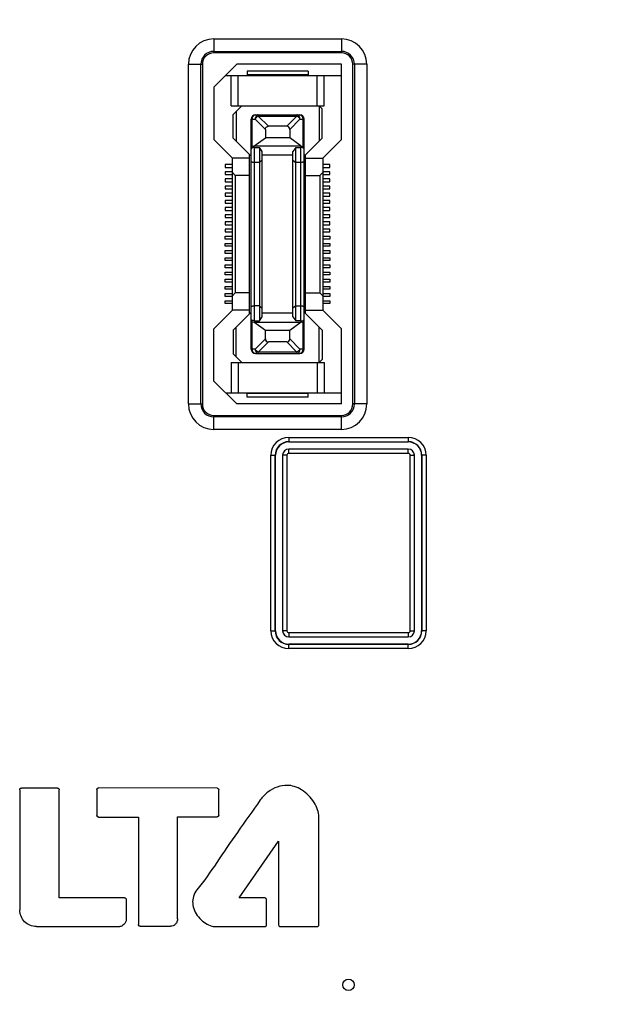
# Model space of a CAD drawing. Header units: millimetres. Extents: x 5740 to 7888, y -1457 to 417.
# Tile 112 of 120: x 7251 to 7291, y 73 to 142. Entities that reach past the tile are written whole.
import ezdxf

# ---------------------------------------------------------------- set-up
doc = ezdxf.new("R2010")
doc.units = ezdxf.units.MM
doc.header["$LTSCALE"] = 23.1
doc.header["$PDMODE"] = 3
doc.header["$PDSIZE"] = 0.31
doc.layers.get('0').update_dxf_attribs({"linetype": 'CONTINUOUS'})
doc.layers.get('Defpoints').update_dxf_attribs({"linetype": 'CONTINUOUS'})
doc.layers.add('FX23-40P-0_5SV152', color=7, linetype='CONTINUOUS')
doc.layers.add('W3_BP_4SLOT_COVER1_2211232', color=7, linetype='CONTINUOUS')
doc.styles.get("Standard").update_dxf_attribs({"font": 'arial.ttf'})
doc.dimstyles.new('DIMSTYLE_2$0', dxfattribs={"dimtxt": 2.5, "dimasz": 3, "dimexe": 0.18, "dimexo": 0.0625, "dimgap": 0.09, "dimtad": 1, "dimdec": 0, "dimdsep": 46, "dimtxsty": 'Standard', "dimblk": '_FILLED', "dimcen": 0.09, "dimadec": 0, "dimazin": 0, "dimtp": 0.01, "dimtm": 0.01, "dimtfac": 1, "dimtdec": 0, "dimtofl": 0, "dimtmove": 0, "dimatfit": 3, "dimldrblk": '_FILLED', "dimfxl": 0, "dimtolj": 1, "dimarcsym": 0})

# ---------------------------------------------------------------- blocks, each defined once
blk = doc.blocks.new('_FILLED')
at = {"color": 0, "linetype": 'ByBlock'}
blk.add_solid([(0, 0), (-1, 0.2), (-1, -0.2)], dxfattribs=at)
blk = doc.blocks.new('*D484')
at = {"color": 0, "linetype": 'Continuous', "lineweight": -2}
for p, q in [((7364.095, 203.017), (7500.495, 203.017)), ((7497.995, 198.017), (7497.995, -8.983)), ((7289.595, -13.983), (7500.495, -13.983))]:
    blk.add_line(p, q, dxfattribs=at)
at = {"layer": 'Defpoints', "color": 0, "linetype": 'Continuous'}
for p in [(7363.095, 203.017), (7288.595, -13.983), (7497.995, -13.983)]:
    blk.add_point(p, dxfattribs=at)
at = {"color": 0, "linetype": 'Continuous', "lineweight": -2, "xscale": 5, "yscale": 5, "zscale": 5}
for p, rotation in [((7497.995, 203.017), 90), ((7497.995, -13.983), 270)]:
    blk.add_blockref('_FILLED', p, dxfattribs=dict(at, rotation=rotation))
at = {"color": 0, "linetype": 'Continuous', "insert": (7491.828, 94.867), "char_height": 7.5, "attachment_point": 5, "rotation": 90}
blk.add_mtext('\\A1;217(8.54)', dxfattribs=at)

msp = doc.modelspace()

# ---------------------------------------------------------------- linework, layer by layer
at = {"layer": 'FX23-40P-0_5SV152', "color": 7}
for p, q in [((7265.995, 138.717), (7264.395, 137.117)), ((7273.295, 138.717), (7265.995, 138.717)), ((7266.72, 138.242), (7266.72, 137.992)), ((7270.97, 138.242), (7266.72, 138.242)), ((7270.97, 138.242), (7270.97, 137.992)), ((7273.295, 133.467), (7273.295, 138.717)), ((7265.22, 137.942), (7273.295, 137.942)), ((7265.595, 135.817), (7265.595, 137.942)), ((7266.095, 135.817), (7266.095, 137.942)), ((7270.97, 137.992), (7266.72, 137.992)), ((7271.595, 135.817), (7271.595, 137.942)), ((7272.095, 135.817), (7272.095, 137.942)), ((7264.395, 137.117), (7264.395, 133.467)), ((7265.595, 135.817), (7272.095, 135.817)), ((7266.345, 135.817), (7265.745, 135.217)), ((7265.945, 135.417), (7265.945, 133.367)), ((7271.745, 135.817), (7271.745, 133.367)), ((7271.745, 135.817), (7271.945, 135.617)), ((7271.945, 133.567), (7271.945, 135.617)), ((7265.745, 133.567), (7265.745, 135.217)), ((7266.995, 118.842), (7266.995, 134.892)), ((7266.995, 134.892), (7267.282, 134.892)), ((7267.082, 132.981), (7267.082, 134.892)), ((7267.995, 134.18), (7267.282, 134.892)), ((7267.295, 135.192), (7270.395, 135.192)), ((7267.495, 135.104), (7267.495, 135.192)), ((7267.495, 135.104), (7268.207, 134.392)), ((7267.495, 135.104), (7270.195, 135.104)), ((7269.482, 134.392), (7270.195, 135.104)), ((7270.407, 134.892), (7269.695, 134.18)), ((7270.195, 135.192), (7270.195, 135.104)), ((7270.407, 134.892), (7270.695, 134.892)), ((7270.607, 134.892), (7270.607, 132.981)), ((7270.695, 118.842), (7270.695, 134.892)), ((7267.995, 134.18), (7267.995, 133.592)), ((7269.482, 134.392), (7268.207, 134.392)), ((7269.695, 134.18), (7269.695, 133.592)), ((7264.395, 133.467), (7265.695, 132.167)), ((7266.995, 132.317), (7265.745, 133.567)), ((7267.195, 133.017), (7267.995, 133.592)), ((7269.695, 133.592), (7267.995, 133.592)), ((7270.495, 133.017), (7269.695, 133.592)), ((7270.695, 132.317), (7271.945, 133.567)), ((7271.995, 132.167), (7273.295, 133.467)), ((7267.195, 133.017), (7267.082, 132.981)), ((7270.495, 133.017), (7267.195, 133.017)), ((7267.245, 120.816), (7267.245, 132.918)), ((7267.245, 132.918), (7267.575, 132.918)), ((7267.575, 132.918), (7267.575, 120.816)), ((7267.775, 132.632), (7267.575, 132.918)), ((7267.775, 121.102), (7267.775, 132.632)), ((7270.115, 132.918), (7269.915, 132.632)), ((7269.915, 121.102), (7269.915, 132.632)), ((7270.115, 120.816), (7270.115, 132.918)), ((7270.115, 132.918), (7270.445, 132.918)), ((7270.445, 132.918), (7270.445, 120.816)), ((7270.495, 133.017), (7270.607, 132.981)), ((7265.695, 121.567), (7265.695, 132.167)), ((7266.895, 132.167), (7265.695, 132.167)), ((7266.895, 121.317), (7266.895, 132.417)), ((7267.775, 132.037), (7267.575, 131.867)), ((7269.915, 132.367), (7267.775, 132.367)), ((7269.915, 132.037), (7270.115, 131.867)), ((7270.795, 121.317), (7270.795, 132.417)), ((7270.795, 132.167), (7271.995, 132.167)), ((7271.995, 132.167), (7271.995, 121.567)), ((7265.195, 131.717), (7265.195, 131.517)), ((7265.695, 131.717), (7265.195, 131.717)), ((7265.195, 131.517), (7265.695, 131.517)), ((7267.575, 131.867), (7267.245, 131.867)), ((7270.445, 131.867), (7270.115, 131.867)), ((7272.495, 131.717), (7271.995, 131.717)), ((7271.995, 131.517), (7272.495, 131.517)), ((7272.495, 131.517), (7272.495, 131.717)), ((7265.195, 131.217), (7265.195, 131.017)), ((7265.695, 131.217), (7265.195, 131.217)), ((7265.195, 131.017), (7265.695, 131.017)), ((7265.195, 130.717), (7265.195, 130.517)), ((7265.695, 130.717), (7265.195, 130.717)), ((7265.895, 130.967), (7265.695, 131.167)), ((7265.895, 130.967), (7265.895, 122.767)), ((7266.895, 130.967), (7265.895, 130.967)), ((7270.795, 130.967), (7271.795, 130.967)), ((7271.795, 130.967), (7271.995, 131.167)), ((7271.795, 130.967), (7271.795, 122.767)), ((7272.495, 131.217), (7271.995, 131.217)), ((7271.995, 131.017), (7272.495, 131.017)), ((7272.495, 130.717), (7271.995, 130.717)), ((7272.495, 131.017), (7272.495, 131.217)), ((7272.495, 130.517), (7272.495, 130.717)), ((7265.195, 130.517), (7265.695, 130.517)), ((7265.195, 130.217), (7265.195, 130.017)), ((7265.695, 130.217), (7265.195, 130.217)), ((7265.195, 130.017), (7265.695, 130.017)), ((7271.995, 130.517), (7272.495, 130.517)), ((7272.495, 130.217), (7271.995, 130.217)), ((7271.995, 130.017), (7272.495, 130.017)), ((7272.495, 130.017), (7272.495, 130.217)), ((7265.195, 129.717), (7265.195, 129.517)), ((7265.695, 129.717), (7265.195, 129.717)), ((7265.195, 129.517), (7265.695, 129.517)), ((7265.195, 129.217), (7265.195, 129.017)), ((7265.695, 129.217), (7265.195, 129.217)), ((7272.495, 129.717), (7271.995, 129.717)), ((7271.995, 129.517), (7272.495, 129.517)), ((7272.495, 129.217), (7271.995, 129.217)), ((7272.495, 129.517), (7272.495, 129.717)), ((7272.495, 129.017), (7272.495, 129.217)), ((7265.195, 129.017), (7265.695, 129.017)), ((7265.195, 128.717), (7265.195, 128.517)), ((7265.695, 128.717), (7265.195, 128.717)), ((7265.195, 128.517), (7265.695, 128.517)), ((7271.995, 129.017), (7272.495, 129.017)), ((7272.495, 128.717), (7271.995, 128.717)), ((7271.995, 128.517), (7272.495, 128.517)), ((7272.495, 128.517), (7272.495, 128.717)), ((7265.195, 128.217), (7265.195, 128.017)), ((7265.695, 128.217), (7265.195, 128.217)), ((7265.195, 128.017), (7265.695, 128.017)), ((7272.495, 128.217), (7271.995, 128.217)), ((7271.995, 128.017), (7272.495, 128.017)), ((7272.495, 128.017), (7272.495, 128.217)), ((7265.195, 127.717), (7265.195, 127.517)), ((7265.695, 127.717), (7265.195, 127.717)), ((7265.195, 127.517), (7265.695, 127.517)), ((7265.195, 127.217), (7265.195, 127.017)), ((7265.695, 127.217), (7265.195, 127.217)), ((7272.495, 127.717), (7271.995, 127.717)), ((7271.995, 127.517), (7272.495, 127.517)), ((7272.495, 127.217), (7271.995, 127.217)), ((7272.495, 127.517), (7272.495, 127.717)), ((7272.495, 127.017), (7272.495, 127.217)), ((7265.195, 127.017), (7265.695, 127.017)), ((7265.195, 126.517), (7265.195, 126.717)), ((7265.195, 126.717), (7265.695, 126.717)), ((7265.695, 126.517), (7265.195, 126.517)), ((7271.995, 127.017), (7272.495, 127.017)), ((7271.995, 126.717), (7272.495, 126.717)), ((7272.495, 126.517), (7271.995, 126.517)), ((7272.495, 126.717), (7272.495, 126.517)), ((7265.195, 126.017), (7265.195, 126.217)), ((7265.195, 126.217), (7265.695, 126.217)), ((7265.695, 126.017), (7265.195, 126.017)), ((7271.995, 126.217), (7272.495, 126.217)), ((7272.495, 126.017), (7271.995, 126.017)), ((7272.495, 126.217), (7272.495, 126.017)), ((7265.195, 125.517), (7265.195, 125.717)), ((7265.195, 125.717), (7265.695, 125.717)), ((7265.695, 125.517), (7265.195, 125.517)), ((7265.195, 125.017), (7265.195, 125.217)), ((7265.195, 125.217), (7265.695, 125.217)), ((7271.995, 125.717), (7272.495, 125.717)), ((7272.495, 125.517), (7271.995, 125.517)), ((7271.995, 125.217), (7272.495, 125.217)), ((7272.495, 125.717), (7272.495, 125.517)), ((7272.495, 125.217), (7272.495, 125.017)), ((7265.695, 125.017), (7265.195, 125.017)), ((7265.195, 124.517), (7265.195, 124.717)), ((7265.195, 124.717), (7265.695, 124.717)), ((7265.695, 124.517), (7265.195, 124.517)), ((7272.495, 125.017), (7271.995, 125.017)), ((7271.995, 124.717), (7272.495, 124.717)), ((7272.495, 124.517), (7271.995, 124.517)), ((7272.495, 124.717), (7272.495, 124.517)), ((7265.195, 124.017), (7265.195, 124.217)), ((7265.195, 124.217), (7265.695, 124.217)), ((7265.695, 124.017), (7265.195, 124.017)), ((7265.195, 123.517), (7265.195, 123.717)), ((7265.195, 123.717), (7265.695, 123.717)), ((7271.995, 124.217), (7272.495, 124.217)), ((7272.495, 124.017), (7271.995, 124.017)), ((7271.995, 123.717), (7272.495, 123.717)), ((7272.495, 124.217), (7272.495, 124.017)), ((7272.495, 123.717), (7272.495, 123.517)), ((7265.695, 123.517), (7265.195, 123.517)), ((7265.195, 123.017), (7265.195, 123.217)), ((7265.195, 123.217), (7265.695, 123.217)), ((7265.695, 123.017), (7265.195, 123.017)), ((7272.495, 123.517), (7271.995, 123.517)), ((7271.995, 123.217), (7272.495, 123.217)), ((7272.495, 123.017), (7271.995, 123.017)), ((7272.495, 123.217), (7272.495, 123.017)), ((7265.195, 122.517), (7265.195, 122.717)), ((7265.195, 122.717), (7265.695, 122.717)), ((7265.695, 122.517), (7265.195, 122.517)), ((7265.895, 122.767), (7265.695, 122.567)), ((7266.895, 122.767), (7265.895, 122.767)), ((7270.795, 122.767), (7271.795, 122.767)), ((7271.795, 122.767), (7271.995, 122.567)), ((7271.995, 122.717), (7272.495, 122.717)), ((7272.495, 122.517), (7271.995, 122.517)), ((7272.495, 122.717), (7272.495, 122.517)), ((7265.195, 122.017), (7265.195, 122.217)), ((7265.195, 122.217), (7265.695, 122.217)), ((7265.695, 122.017), (7265.195, 122.017)), ((7267.575, 121.867), (7267.245, 121.867)), ((7267.575, 121.867), (7267.775, 121.697)), ((7270.115, 121.867), (7269.915, 121.697)), ((7270.115, 121.867), (7270.445, 121.867)), ((7271.995, 122.217), (7272.495, 122.217)), ((7272.495, 122.017), (7271.995, 122.017)), ((7272.495, 122.217), (7272.495, 122.017)), ((7265.695, 121.567), (7264.395, 120.267)), ((7266.895, 121.567), (7265.695, 121.567)), ((7266.995, 121.417), (7265.745, 120.167)), ((7267.575, 120.816), (7267.775, 121.102)), ((7267.775, 121.367), (7269.915, 121.367)), ((7269.915, 121.102), (7270.115, 120.816)), ((7271.945, 120.167), (7270.695, 121.417)), ((7270.795, 121.567), (7271.995, 121.567)), ((7273.295, 120.267), (7271.995, 121.567)), ((7264.395, 116.617), (7264.395, 120.267)), ((7265.945, 118.317), (7265.945, 120.367)), ((7267.082, 118.842), (7267.082, 120.753)), ((7267.082, 120.753), (7267.195, 120.717)), ((7267.195, 120.717), (7270.495, 120.717)), ((7267.995, 120.142), (7267.195, 120.717)), ((7267.245, 120.816), (7267.575, 120.816)), ((7270.495, 120.717), (7269.695, 120.142)), ((7270.445, 120.816), (7270.115, 120.816)), ((7270.495, 120.717), (7270.607, 120.753)), ((7270.607, 120.753), (7270.607, 118.842)), ((7271.745, 117.917), (7271.745, 120.367)), ((7273.295, 115.017), (7273.295, 120.267)), ((7265.745, 120.167), (7265.745, 118.517)), ((7267.995, 119.554), (7267.995, 120.142)), ((7269.695, 120.142), (7267.995, 120.142)), ((7269.695, 119.554), (7269.695, 120.142)), ((7271.945, 120.167), (7271.945, 118.117)), ((7267.282, 118.842), (7267.995, 119.554)), ((7268.207, 119.342), (7267.495, 118.63)), ((7269.482, 119.342), (7268.207, 119.342)), ((7270.195, 118.63), (7269.482, 119.342)), ((7269.695, 119.554), (7270.407, 118.842)), ((7266.345, 117.917), (7265.745, 118.517)), ((7267.282, 118.842), (7266.995, 118.842)), ((7267.295, 118.542), (7270.395, 118.542)), ((7267.495, 118.542), (7267.495, 118.63)), ((7270.195, 118.63), (7267.495, 118.63)), ((7270.195, 118.63), (7270.195, 118.542)), ((7270.695, 118.842), (7270.407, 118.842)), ((7265.595, 117.917), (7265.595, 115.792)), ((7265.595, 117.917), (7272.095, 117.917)), ((7266.095, 117.917), (7266.095, 115.792)), ((7271.595, 117.917), (7271.595, 115.792)), ((7271.745, 117.917), (7271.945, 118.117)), ((7272.095, 117.917), (7272.095, 115.792)), ((7264.395, 116.617), (7265.995, 115.017)), ((7265.22, 115.792), (7273.295, 115.792)), ((7266.72, 115.492), (7266.72, 115.742)), ((7270.97, 115.742), (7266.72, 115.742)), ((7270.97, 115.492), (7266.72, 115.492)), ((7270.97, 115.492), (7270.97, 115.742)), ((7273.295, 115.017), (7265.995, 115.017))]:
    msp.add_line(p, q, dxfattribs=at)
for centre, start, end in [((7267.295, 134.892), 90, 180), ((7270.395, 134.892), 0, 90), ((7267.295, 118.842), 180, 270), ((7270.395, 118.842), 270, 0)]:
    msp.add_arc(centre, 0.3, start, end, dxfattribs=at)
for centre, major_axis, ratio, start_param, end_param in [((7269.27, 133.968), (-0.367, -0.367), 0.57735, 2.617994, 3.665191), ((7270.445, 120.935), (0.25, 0), 0.476799, -1.570796, 0), ((7267.295, 120.822), (0.3, 0), 0.325, 3.141593, 3.926991), ((7270.395, 120.822), (0.3, 0), 0.325, -0.785398, 0), ((7268.419, 119.766), (0.367, 0.367), 0.57735, -3.665191, -2.617994), ((7269.27, 119.766), (0.367, -0.367), 0.57735, -0.523599, 0.523599)]:
    msp.add_ellipse(centre, major_axis=major_axis, ratio=ratio, start_param=start_param, end_param=end_param, dxfattribs=at)
for points, knots in [([(7267.082, 134.892), (7267.082, 134.931), (7267.092, 135.006), (7267.137, 135.104), (7267.206, 135.174), (7267.266, 135.192), (7267.295, 135.192)], [0, 0, 0, 0, 0.288005, 0.555334, 0.790507, 1, 1, 1, 1]), ([(7267.495, 135.192), (7267.466, 135.192), (7267.406, 135.174), (7267.337, 135.104), (7267.293, 135.006), (7267.282, 134.931), (7267.282, 134.892)], [0, 0, 0, 0, 0.209435, 0.444528, 0.711844, 1, 1, 1, 1]), ([(7270.407, 134.892), (7270.407, 134.931), (7270.397, 135.006), (7270.352, 135.104), (7270.283, 135.174), (7270.223, 135.192), (7270.195, 135.192)], [0, 0, 0, 0, 0.288158, 0.555474, 0.790566, 1, 1, 1, 1]), ([(7270.395, 135.192), (7270.423, 135.192), (7270.483, 135.174), (7270.552, 135.104), (7270.597, 135.006), (7270.607, 134.931), (7270.607, 134.892)], [0, 0, 0, 0, 0.209493, 0.444666, 0.711995, 1, 1, 1, 1]), ([(7267.995, 134.18), (7267.995, 134.208), (7268.002, 134.265), (7268.046, 134.34), (7268.122, 134.385), (7268.179, 134.392), (7268.207, 134.392)], [0, 0, 0, 0, 0.250372, 0.500015, 0.749649, 1, 1, 1, 1]), ([(7267.082, 132.981), (7267.07, 132.976), (7267.047, 132.968), (7267.018, 132.951), (7267, 132.933), (7266.995, 132.918), (7266.995, 132.912)], [0, 0, 0, 0, 0.344848, 0.620934, 0.832324, 1, 1, 1, 1]), ([(7267.245, 132.918), (7267.206, 132.918), (7267.139, 132.911), (7267.065, 132.885), (7267.026, 132.858), (7267.003, 132.835), (7266.995, 132.813), (7266.995, 132.799)], [0, 0, 0, 0, 0.392234, 0.673048, 0.776741, 0.862457, 1, 1, 1, 1]), ([(7270.695, 132.799), (7270.695, 132.813), (7270.686, 132.835), (7270.663, 132.858), (7270.624, 132.885), (7270.551, 132.911), (7270.483, 132.918), (7270.445, 132.918)], [0, 0, 0, 0, 0.137543, 0.223258, 0.32695, 0.607763, 1, 1, 1, 1]), ([(7270.695, 132.912), (7270.695, 132.918), (7270.689, 132.933), (7270.671, 132.951), (7270.642, 132.968), (7270.619, 132.976), (7270.607, 132.981)], [0, 0, 0, 0, 0.167676, 0.379066, 0.655152, 1, 1, 1, 1]), ([(7267.245, 131.867), (7267.212, 131.867), (7267.165, 131.87), (7267.105, 131.878), (7267.068, 131.887), (7267.037, 131.898), (7267.011, 131.91), (7266.995, 131.927), (7266.995, 131.938)], [0, 0, 0, 0, 0.360155, 0.522743, 0.665942, 0.785869, 0.880409, 1, 1, 1, 1]), ([(7270.695, 131.938), (7270.695, 131.927), (7270.678, 131.91), (7270.652, 131.898), (7270.621, 131.887), (7270.584, 131.878), (7270.524, 131.87), (7270.477, 131.867), (7270.445, 131.867)], [0, 0, 0, 0, 0.11959, 0.21413, 0.334058, 0.477257, 0.639846, 1, 1, 1, 1]), ([(7266.995, 121.796), (7266.995, 121.807), (7267.011, 121.824), (7267.037, 121.836), (7267.068, 121.847), (7267.105, 121.856), (7267.165, 121.865), (7267.212, 121.867), (7267.245, 121.867)], [0, 0, 0, 0, 0.11959, 0.21413, 0.334058, 0.477257, 0.639846, 1, 1, 1, 1]), ([(7270.445, 121.867), (7270.477, 121.867), (7270.524, 121.865), (7270.584, 121.856), (7270.621, 121.847), (7270.652, 121.836), (7270.678, 121.824), (7270.695, 121.807), (7270.695, 121.796)], [0, 0, 0, 0, 0.360155, 0.522743, 0.665942, 0.785869, 0.880409, 1, 1, 1, 1]), ([(7267.245, 120.816), (7267.206, 120.816), (7267.139, 120.823), (7267.065, 120.849), (7267.026, 120.876), (7267.004, 120.899), (7266.995, 120.921), (7266.995, 120.935)], [0, 0, 0, 0, 0.391531, 0.672575, 0.776441, 0.862293, 1, 1, 1, 1]), ([(7267.295, 118.542), (7267.266, 118.542), (7267.206, 118.56), (7267.137, 118.63), (7267.092, 118.728), (7267.082, 118.803), (7267.082, 118.842)], [0, 0, 0, 0, 0.209493, 0.444666, 0.711995, 1, 1, 1, 1]), ([(7267.282, 118.842), (7267.282, 118.803), (7267.293, 118.728), (7267.337, 118.63), (7267.406, 118.56), (7267.466, 118.542), (7267.495, 118.542)], [0, 0, 0, 0, 0.288158, 0.555474, 0.790566, 1, 1, 1, 1]), ([(7270.195, 118.542), (7270.223, 118.542), (7270.283, 118.56), (7270.352, 118.63), (7270.397, 118.728), (7270.407, 118.803), (7270.407, 118.842)], [0, 0, 0, 0, 0.209493, 0.444666, 0.711995, 1, 1, 1, 1]), ([(7270.607, 118.842), (7270.607, 118.803), (7270.597, 118.728), (7270.552, 118.63), (7270.483, 118.56), (7270.423, 118.542), (7270.395, 118.542)], [0, 0, 0, 0, 0.287992, 0.555325, 0.790504, 1, 1, 1, 1])]:
    msp.add_open_spline(points, degree=3, knots=knots, dxfattribs=at)
for points in [[(7267.282, 134.892), (7267.305, 134.937), (7267.367, 135.02), (7267.449, 135.082), (7267.495, 135.104)], [(7270.195, 135.104), (7270.24, 135.082), (7270.322, 135.02), (7270.384, 134.937), (7270.407, 134.892)], [(7267.495, 118.63), (7267.449, 118.653), (7267.367, 118.714), (7267.305, 118.797), (7267.282, 118.842)], [(7270.407, 118.842), (7270.384, 118.797), (7270.322, 118.714), (7270.24, 118.653), (7270.195, 118.63)]]:
    msp.add_open_spline(points, degree=3, dxfattribs=at)
at = {"layer": 'W3_BP_4SLOT_COVER1_2211232', "color": 7}
for p, q in [((7264.395, 140.492), (7264.395, 139.517)), ((7264.395, 140.492), (7273.295, 140.492)), ((7273.295, 140.492), (7273.295, 139.517)), ((7264.395, 139.622), (7273.295, 139.622)), ((7273.295, 139.517), (7264.395, 139.517)), ((7262.62, 115.017), (7262.62, 138.717)), ((7262.62, 138.717), (7263.595, 138.717)), ((7263.489, 115.017), (7263.489, 138.717)), ((7263.595, 138.717), (7263.595, 115.017)), ((7274.095, 115.017), (7274.095, 138.717)), ((7275.07, 138.717), (7274.095, 138.717)), ((7274.2, 138.717), (7274.2, 115.017)), ((7275.07, 138.717), (7275.07, 115.017)), ((7262.62, 115.017), (7263.595, 115.017)), ((7275.07, 115.017), (7274.095, 115.017)), ((7264.395, 113.242), (7264.395, 114.217)), ((7264.395, 114.217), (7273.295, 114.217)), ((7273.295, 114.112), (7264.395, 114.112)), ((7273.295, 113.242), (7273.295, 114.217)), ((7273.295, 113.242), (7264.395, 113.242)), ((7269.629, 112.683), (7269.629, 112.364)), ((7269.629, 112.683), (7277.96, 112.683)), ((7269.629, 112.384), (7277.96, 112.384)), ((7269.629, 112.364), (7277.96, 112.364)), ((7277.96, 112.683), (7277.96, 112.364)), ((7268.379, 99.19), (7268.379, 111.433)), ((7268.379, 111.433), (7268.698, 111.433)), ((7268.678, 99.19), (7268.678, 111.433)), ((7268.698, 99.19), (7268.698, 111.433)), ((7269.198, 111.433), (7269.198, 99.19)), ((7269.498, 111.433), (7269.198, 111.433)), ((7269.498, 111.433), (7269.498, 99.19)), ((7269.629, 111.564), (7269.629, 111.864)), ((7277.96, 111.864), (7269.629, 111.864)), ((7277.96, 111.564), (7269.629, 111.564)), ((7277.96, 111.564), (7277.96, 111.864)), ((7278.091, 99.19), (7278.091, 111.433)), ((7278.091, 111.433), (7278.391, 111.433)), ((7278.391, 99.19), (7278.391, 111.433)), ((7278.891, 111.433), (7278.891, 99.19)), ((7279.21, 111.433), (7278.891, 111.433)), ((7278.911, 111.433), (7278.911, 99.19)), ((7279.21, 111.433), (7279.21, 99.19)), ((7268.379, 99.19), (7268.698, 99.19)), ((7269.498, 99.19), (7269.198, 99.19)), ((7269.629, 99.059), (7269.629, 98.759)), ((7269.629, 99.059), (7277.96, 99.059)), ((7277.96, 99.059), (7277.96, 98.759)), ((7278.091, 99.19), (7278.391, 99.19)), ((7279.21, 99.19), (7278.891, 99.19)), ((7269.629, 98.759), (7277.96, 98.759)), ((7269.629, 97.94), (7269.629, 98.259)), ((7277.96, 98.259), (7269.629, 98.259)), ((7277.96, 97.94), (7277.96, 98.259)), ((7277.96, 98.239), (7269.629, 98.239)), ((7277.96, 97.94), (7269.629, 97.94)), ((7250.855, 88.095), (7250.855, 79.708)), ((7253.487, 88.212), (7250.972, 88.212)), ((7253.604, 80.55), (7253.604, 88.094)), ((7256.232, 88.102), (7256.232, 86.308)), ((7264.624, 88.209), (7256.348, 88.219)), ((7264.741, 86.317), (7264.741, 88.093)), ((7256.348, 86.191), (7259.138, 86.191)), ((7259.138, 86.191), (7259.139, 78.682)), ((7261.867, 86.2), (7264.624, 86.201)), ((7261.867, 79.097), (7261.867, 86.2)), ((7271.718, 78.659), (7271.718, 86.2)), ((7266.164, 80.55), (7268.918, 84.511)), ((7268.918, 84.511), (7268.919, 78.659)), ((7258.172, 80.55), (7253.604, 80.55)), ((7267.954, 80.55), (7266.164, 80.55)), ((7268.071, 78.659), (7268.071, 80.433)), ((7252.015, 78.543), (7257.836, 78.543)), ((7259.256, 78.565), (7261.369, 78.565)), ((7264.556, 78.543), (7267.954, 78.543)), ((7269.036, 78.543), (7271.601, 78.543))]:
    msp.add_line(p, q, dxfattribs=at)
msp.add_circle((7273.795, 74.484), 0.4, dxfattribs=at)
for centre, radius, start, end in [((7264.395, 138.717), 1.775, 90, 180), ((7273.295, 138.717), 1.775, 0, 90), ((7264.395, 138.717), 0.905, 90, 180), ((7264.395, 138.717), 0.8, 90, 180), ((7273.295, 138.717), 0.905, 0, 90), ((7273.295, 138.717), 0.8, 0, 90), ((7264.395, 115.017), 1.775, 180, 270), ((7264.395, 115.017), 0.905, 180, 270), ((7264.395, 115.017), 0.8, 180, 270), ((7273.295, 115.017), 1.775, 270, 0), ((7273.295, 115.017), 0.905, 270, 0), ((7273.295, 115.017), 0.8, 270, 0), ((7269.629, 111.433), 1.25, 90, 180), ((7269.629, 111.433), 0.951, 90, 180), ((7269.629, 111.433), 0.931, 90, 180), ((7277.96, 111.433), 1.25, 0, 90), ((7277.96, 111.433), 0.951, 0, 90), ((7277.96, 111.433), 0.931, 0, 90), ((7269.629, 111.433), 0.431, 90, 180), ((7269.629, 111.433), 0.131, 90, 180), ((7277.96, 111.433), 0.431, 0, 90), ((7277.96, 111.433), 0.131, 0, 90), ((7269.629, 99.19), 1.25, 180, 270), ((7269.629, 99.19), 0.951, 180, 270), ((7269.629, 99.19), 0.931, 180, 270), ((7269.629, 99.19), 0.431, 180, 270), ((7269.629, 99.19), 0.131, 180, 270), ((7277.96, 99.19), 1.25, 270, 0), ((7277.96, 99.19), 0.951, 270, 0), ((7277.96, 99.19), 0.931, 270, 0), ((7277.96, 99.19), 0.431, 270, 0), ((7277.96, 99.19), 0.131, 270, 0)]:
    msp.add_arc(centre, radius, start, end, dxfattribs=at)
for points, knots in [([(7250.855, 88.095), (7250.855, 88.114), (7250.87, 88.154), (7250.913, 88.196), (7250.953, 88.212), (7250.972, 88.212)], [0, 0, 0, 0, 0.322379, 0.676188, 1, 1, 1, 1]), ([(7253.487, 88.212), (7253.507, 88.212), (7253.548, 88.2), (7253.593, 88.155), (7253.604, 88.114), (7253.604, 88.094)], [0, 0, 0, 0, 0.326604, 0.670071, 1, 1, 1, 1]), ([(7256.232, 88.102), (7256.232, 88.122), (7256.243, 88.163), (7256.287, 88.208), (7256.328, 88.219), (7256.348, 88.219)], [0, 0, 0, 0, 0.334208, 0.668671, 1, 1, 1, 1]), ([(7264.624, 88.209), (7264.643, 88.209), (7264.683, 88.193), (7264.725, 88.151), (7264.741, 88.112), (7264.741, 88.093)], [0, 0, 0, 0, 0.323912, 0.67766, 1, 1, 1, 1]), ([(7269.517, 88.401), (7269.283, 88.401), (7268.798, 88.314), (7268.134, 87.967), (7267.783, 87.589), (7267.639, 87.379)], [0, 0, 0, 0, 0.316751, 0.65434, 1, 1, 1, 1]), ([(7271.718, 86.2), (7271.718, 86.366), (7271.653, 86.723), (7271.404, 87.233), (7271.021, 87.706), (7270.548, 88.088), (7270.038, 88.337), (7269.683, 88.401), (7269.517, 88.401)], [0, 0, 0, 0, 0.14786, 0.315871, 0.50052, 0.684911, 0.852417, 1, 1, 1, 1]), ([(7267.639, 87.379), (7267.114, 86.62), (7266.062, 85.191), (7264.639, 83.071), (7263.719, 81.718), (7263.217, 81.119)], [0, 0, 0, 0, 0.361331, 0.694078, 1, 1, 1, 1]), ([(7256.348, 86.191), (7256.328, 86.191), (7256.288, 86.202), (7256.243, 86.246), (7256.232, 86.288), (7256.232, 86.308)], [0, 0, 0, 0, 0.33003, 0.665021, 1, 1, 1, 1]), ([(7264.707, 86.235), (7264.7, 86.228), (7264.683, 86.215), (7264.654, 86.204), (7264.634, 86.201), (7264.624, 86.201)], [0, 0, 0, 0, 0.334729, 0.67626, 1, 1, 1, 1]), ([(7264.741, 86.317), (7264.741, 86.307), (7264.738, 86.287), (7264.726, 86.258), (7264.714, 86.242), (7264.707, 86.235)], [0, 0, 0, 0, 0.332771, 0.674426, 1, 1, 1, 1]), ([(7263.217, 81.119), (7263.116, 80.976), (7262.96, 80.672), (7262.887, 80.16), (7263.024, 79.655), (7263.308, 79.203), (7263.69, 78.838), (7264.116, 78.602), (7264.419, 78.543), (7264.556, 78.543)], [0, 0, 0, 0, 0.149859, 0.288379, 0.433298, 0.588304, 0.741019, 0.882058, 1, 1, 1, 1]), ([(7258.172, 80.55), (7258.192, 80.55), (7258.233, 80.539), (7258.277, 80.495), (7258.289, 80.454), (7258.289, 80.433)], [0, 0, 0, 0, 0.329602, 0.664528, 1, 1, 1, 1]), ([(7258.289, 80.433), (7258.289, 80.28), (7258.288, 79.975), (7258.288, 79.518), (7258.289, 79.214), (7258.289, 79.062)], [0, 0, 0, 0, 0.334682, 0.66803, 1, 1, 1, 1]), ([(7268.071, 80.433), (7268.071, 80.453), (7268.06, 80.494), (7268.015, 80.539), (7267.974, 80.55), (7267.954, 80.55)], [0, 0, 0, 0, 0.335163, 0.665678, 1, 1, 1, 1]), ([(7252.015, 78.543), (7251.862, 78.543), (7251.56, 78.603), (7251.171, 78.859), (7250.921, 79.25), (7250.855, 79.557), (7250.855, 79.708)], [0, 0, 0, 0, 0.252228, 0.495366, 0.749472, 1, 1, 1, 1]), ([(7258.289, 79.062), (7258.286, 78.991), (7258.247, 78.855), (7258.132, 78.695), (7257.997, 78.579), (7257.888, 78.544), (7257.836, 78.543)], [0, 0, 0, 0, 0.289334, 0.554488, 0.790513, 1, 1, 1, 1]), ([(7261.867, 79.097), (7261.867, 79.024), (7261.841, 78.884), (7261.735, 78.705), (7261.567, 78.592), (7261.436, 78.565), (7261.369, 78.565)], [0, 0, 0, 0, 0.269252, 0.517663, 0.751718, 1, 1, 1, 1]), ([(7259.256, 78.565), (7259.236, 78.565), (7259.195, 78.576), (7259.15, 78.62), (7259.139, 78.662), (7259.139, 78.682)], [0, 0, 0, 0, 0.333853, 0.669055, 1, 1, 1, 1]), ([(7267.954, 78.543), (7267.974, 78.543), (7268.015, 78.553), (7268.06, 78.598), (7268.071, 78.639), (7268.071, 78.659)], [0, 0, 0, 0, 0.333914, 0.66421, 1, 1, 1, 1]), ([(7268.919, 78.659), (7268.919, 78.639), (7268.93, 78.598), (7268.974, 78.554), (7269.016, 78.543), (7269.036, 78.543)], [0, 0, 0, 0, 0.332652, 0.664752, 1, 1, 1, 1]), ([(7271.601, 78.543), (7271.621, 78.543), (7271.662, 78.554), (7271.707, 78.598), (7271.718, 78.639), (7271.718, 78.659)], [0, 0, 0, 0, 0.333232, 0.669749, 1, 1, 1, 1])]:
    msp.add_open_spline(points, degree=3, knots=knots, dxfattribs=at)

# ---------------------------------------------------------------- dimensions: what is measured, and where the dimension line sits
at = {"color": 7, "linetype": 'Continuous'}
dim = msp.add_linear_dim(base=(7497.995, -13.983), p1=(7363.095, 203.017), p2=(7288.595, -13.983), angle=90, text='<>(8.54)', dimstyle='DIMSTYLE_2$0', override={"dimscale": 2.5, "dimtxt": 3, "dimasz": 2, "dimexe": 1, "dimexo": 0.4, "dimgap": 0.5, "dimtad": 3, "dimdec": 2}, dxfattribs=at)
dim.commit()
dim.dimension.update_dxf_attribs({"geometry": '*D484', "text_midpoint": (7497.995, 94.867), "dimtype": 160})

doc.saveas('drawing.dxf')
